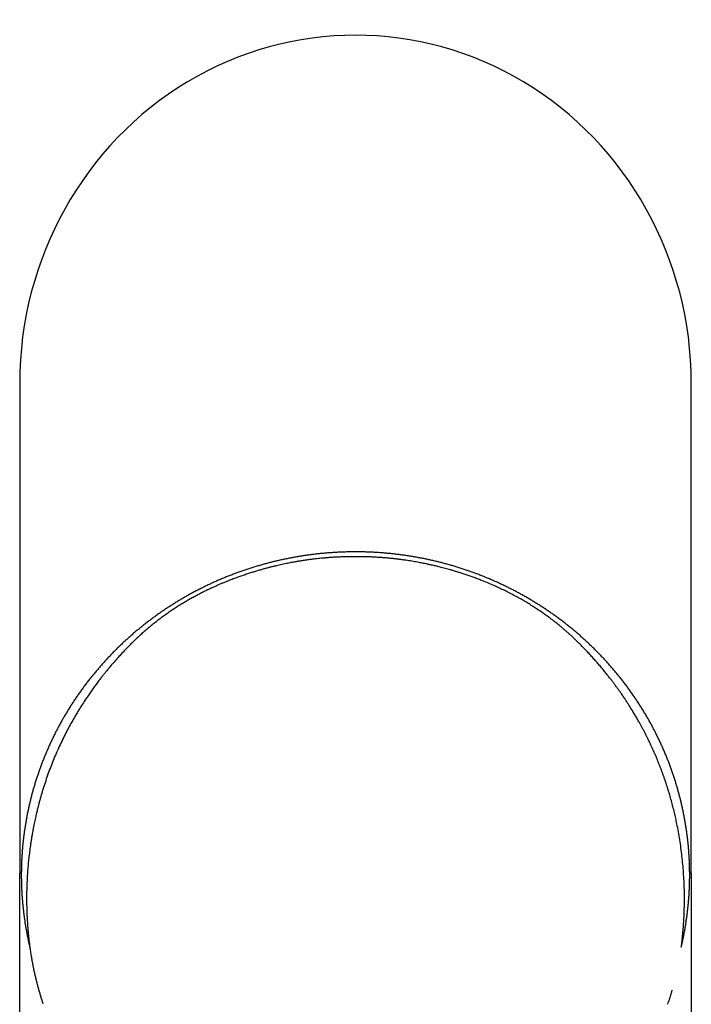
# Model space of a CAD drawing. Header units: millimetres. Extents: x 8 to 897, y 12 to 816.
# Tile 2 of 56: x 402 to 451, y 270 to 341. Entities that reach past the tile are written whole.
import ezdxf

# ---------------------------------------------------------------- set-up
doc = ezdxf.new("R2010")
doc.units = ezdxf.units.MM

msp = doc.modelspace()

# ---------------------------------------------------------------- linework, layer by layer
at = {"color": 7, "linetype": 'Continuous', "lineweight": 30}
for p, q in [((402.401, 314.723), (402.401, 279.317)), ((450.901, 279.317), (450.901, 314.723)), ((449.193, 269.887), (449.256, 270.079))]:
    msp.add_line(p, q, dxfattribs=at)
at = {"color": 7, "linetype": 'Continuous', "lineweight": 30, "flags": 128}
for points in [[(410.924, 296.348), (410.915, 296.351), (410.909, 296.35), (410.906, 296.346), (410.905, 296.345)], [(442.215, 296.495), (442.214, 296.497), (442.211, 296.501), (442.205, 296.501), (442.195, 296.498)]]:
    msp.add_lwpolyline(points, dxfattribs=at)
at = {"color": 7, "linetype": 'Continuous', "lineweight": 30}
msp.add_ellipse((426.651, 314.723), major_axis=(0, -25.105), ratio=0.965926, start_param=1.570796, end_param=4.712389, dxfattribs=at)
for points, knots in [([(428.191, 302.494), (428.137, 302.497), (427.984, 302.506), (427.729, 302.518), (427.427, 302.53), (427.125, 302.537), (426.822, 302.541), (426.52, 302.541), (426.217, 302.538), (425.915, 302.531), (425.613, 302.52), (425.311, 302.506), (425.009, 302.488), (424.707, 302.466), (424.406, 302.441), (424.105, 302.412), (423.804, 302.379), (423.504, 302.343), (423.204, 302.303), (422.905, 302.259), (422.607, 302.212), (422.309, 302.161), (422.012, 302.107), (421.715, 302.049), (421.42, 301.987), (421.125, 301.922), (420.831, 301.854), (420.538, 301.781), (420.246, 301.706), (419.955, 301.626), (419.665, 301.543), (419.376, 301.457), (419.088, 301.367), (418.801, 301.274), (418.516, 301.177), (418.232, 301.077), (417.949, 300.973), (417.668, 300.866), (417.388, 300.756), (417.109, 300.642), (416.832, 300.525), (416.556, 300.404), (416.283, 300.28), (416.01, 300.153), (415.74, 300.023), (415.471, 299.889), (415.204, 299.752), (414.938, 299.612), (414.675, 299.468), (414.413, 299.322), (414.153, 299.172), (413.896, 299.019), (413.64, 298.863), (413.386, 298.704), (413.134, 298.542), (412.885, 298.377), (412.638, 298.208), (412.393, 298.037), (412.15, 297.863), (411.909, 297.686), (411.671, 297.506), (411.435, 297.323), (411.201, 297.138), (410.97, 296.949), (410.741, 296.758), (410.515, 296.564), (410.292, 296.367), (410.071, 296.168), (409.852, 295.966), (409.636, 295.761), (409.423, 295.554), (409.213, 295.344), (409.005, 295.131), (408.8, 294.916), (408.598, 294.699), (408.399, 294.479), (408.202, 294.257), (408.009, 294.033), (407.818, 293.806), (407.631, 293.576), (407.446, 293.345), (407.264, 293.111), (407.086, 292.876), (406.91, 292.638), (406.738, 292.398), (406.568, 292.155), (406.402, 291.911), (406.239, 291.665), (406.08, 291.417), (405.923, 291.167), (405.77, 290.915), (405.62, 290.661), (405.473, 290.406), (405.33, 290.149), (405.19, 289.89), (405.053, 289.629), (404.92, 289.367), (404.79, 289.103), (404.664, 288.837), (404.541, 288.57), (404.421, 288.302), (404.305, 288.032), (404.193, 287.761), (404.084, 287.488), (403.979, 287.214), (403.877, 286.939), (403.778, 286.663), (403.684, 286.385), (403.593, 286.107), (403.505, 285.827), (403.422, 285.546), (403.341, 285.264), (403.265, 284.982), (403.192, 284.698), (403.123, 284.414), (403.057, 284.128), (402.996, 283.842), (402.938, 283.556), (402.883, 283.268), (402.833, 282.98), (402.786, 282.691), (402.743, 282.402), (402.704, 282.112), (402.668, 281.822), (402.636, 281.532), (402.608, 281.241), (402.584, 280.95), (402.564, 280.658), (402.547, 280.366), (402.534, 280.074), (402.525, 279.782), (402.52, 279.49), (402.518, 279.198), (402.52, 278.906), (402.526, 278.614), (402.536, 278.322), (402.55, 278.03), (402.567, 277.738), (402.588, 277.447), (402.613, 277.155), (402.642, 276.865), (402.675, 276.574), (402.711, 276.284), (402.751, 275.994), (402.795, 275.705), (402.842, 275.417), (402.894, 275.129), (402.949, 274.841), (403.007, 274.555), (403.07, 274.269), (403.114, 274.074), (403.139, 273.974), (403.14, 273.969)], [0, 0, 0, 0, 0.003553, 0.010284, 0.017016, 0.023747, 0.030479, 0.03721, 0.043942, 0.050673, 0.057405, 0.064136, 0.070868, 0.077599, 0.084331, 0.091062, 0.097794, 0.104525, 0.111257, 0.117988, 0.12472, 0.131451, 0.138183, 0.144914, 0.151646, 0.158377, 0.165108, 0.17184, 0.178571, 0.185303, 0.192034, 0.198765, 0.205497, 0.212228, 0.218959, 0.225691, 0.232422, 0.239153, 0.245885, 0.252616, 0.259347, 0.266078, 0.27281, 0.279541, 0.286272, 0.293003, 0.299734, 0.306466, 0.313197, 0.319928, 0.326659, 0.33339, 0.340121, 0.346852, 0.353583, 0.360314, 0.367045, 0.373776, 0.380507, 0.387238, 0.393968, 0.400699, 0.40743, 0.414161, 0.420892, 0.427622, 0.434353, 0.441084, 0.447814, 0.454545, 0.461276, 0.468006, 0.474737, 0.481467, 0.488198, 0.494928, 0.501659, 0.508389, 0.51512, 0.52185, 0.52858, 0.535311, 0.542041, 0.548771, 0.555501, 0.562232, 0.568962, 0.575692, 0.582422, 0.589152, 0.595882, 0.602612, 0.609342, 0.616072, 0.622802, 0.629532, 0.636262, 0.642992, 0.649722, 0.656452, 0.663182, 0.669911, 0.676641, 0.683371, 0.690101, 0.69683, 0.70356, 0.71029, 0.717019, 0.723749, 0.730478, 0.737208, 0.743938, 0.750667, 0.757397, 0.764126, 0.770856, 0.777585, 0.784315, 0.791044, 0.797774, 0.804503, 0.811233, 0.817962, 0.824691, 0.831421, 0.83815, 0.84488, 0.851609, 0.858338, 0.865068, 0.871797, 0.878526, 0.885256, 0.891985, 0.898715, 0.905444, 0.912173, 0.918903, 0.925632, 0.932361, 0.939091, 0.94582, 0.95255, 0.959279, 0.966009, 0.972738, 0.979467, 0.986197, 0.992926, 0.999656, 1, 1, 1, 1]), ([(426.531, 302.193), (426.417, 302.192), (426.193, 302.19), (425.863, 302.182), (425.547, 302.17), (425.245, 302.155), (424.956, 302.138), (424.685, 302.118), (424.433, 302.097), (424.197, 302.075), (423.974, 302.052), (423.762, 302.029), (423.561, 302.005), (423.373, 301.981), (423.196, 301.957), (423.03, 301.934), (422.876, 301.911), (422.734, 301.889), (422.604, 301.868), (422.482, 301.848), (422.359, 301.827), (422.226, 301.803), (422.077, 301.776), (421.912, 301.745), (421.735, 301.71), (421.545, 301.671), (421.343, 301.629), (421.134, 301.582), (420.917, 301.532), (420.694, 301.478), (420.459, 301.42), (420.215, 301.356), (419.96, 301.286), (419.694, 301.211), (419.418, 301.129), (419.132, 301.04), (418.836, 300.944), (418.532, 300.842), (418.22, 300.732), (417.9, 300.615), (417.571, 300.489), (417.349, 300.4), (417.236, 300.355)], [0, 0, 0, 0, 0.035962, 0.070487, 0.103591, 0.135285, 0.165579, 0.194484, 0.220473, 0.245239, 0.268789, 0.291127, 0.312257, 0.332182, 0.350906, 0.36843, 0.384757, 0.399889, 0.413587, 0.426138, 0.438816, 0.452648, 0.468883, 0.486466, 0.505396, 0.525675, 0.547304, 0.570286, 0.593194, 0.61731, 0.642635, 0.669175, 0.696933, 0.725915, 0.756127, 0.787578, 0.820274, 0.854227, 0.888807, 0.92462, 0.961679, 1, 1, 1, 1]), ([(435.844, 300.444), (435.738, 300.486), (435.53, 300.567), (435.222, 300.681), (434.926, 300.788), (434.64, 300.886), (434.367, 300.977), (434.109, 301.059), (433.868, 301.133), (433.642, 301.201), (433.426, 301.263), (433.221, 301.319), (433.027, 301.372), (432.843, 301.419), (432.67, 301.463), (432.508, 301.503), (432.356, 301.539), (432.216, 301.571), (432.088, 301.6), (431.967, 301.627), (431.846, 301.653), (431.713, 301.681), (431.565, 301.711), (431.4, 301.743), (431.223, 301.777), (431.032, 301.812), (430.829, 301.847), (430.617, 301.882), (430.397, 301.916), (430.17, 301.949), (429.93, 301.982), (429.679, 302.014), (429.416, 302.044), (429.14, 302.073), (428.853, 302.099), (428.554, 302.124), (428.243, 302.145), (427.921, 302.163), (427.589, 302.178), (427.247, 302.188), (426.893, 302.194), (426.653, 302.193), (426.531, 302.193)], [0, 0, 0, 0, 0.035963, 0.07049, 0.103595, 0.135289, 0.165585, 0.19449, 0.220479, 0.245246, 0.268796, 0.291134, 0.312264, 0.332189, 0.350913, 0.368437, 0.384764, 0.399895, 0.413593, 0.426144, 0.438821, 0.452653, 0.468888, 0.48647, 0.5054, 0.525678, 0.547307, 0.570287, 0.593195, 0.61731, 0.642634, 0.669173, 0.69693, 0.725911, 0.756123, 0.787573, 0.820269, 0.854222, 0.888801, 0.924616, 0.961677, 1, 1, 1, 1]), ([(450.17, 274.007), (450.18, 274.049), (450.213, 274.185), (450.265, 274.417), (450.325, 274.703), (450.382, 274.99), (450.435, 275.278), (450.484, 275.566), (450.53, 275.855), (450.572, 276.144), (450.61, 276.434), (450.644, 276.724), (450.675, 277.015), (450.702, 277.306), (450.725, 277.597), (450.744, 277.889), (450.759, 278.181), (450.771, 278.473), (450.779, 278.765), (450.783, 279.057), (450.783, 279.349), (450.78, 279.641), (450.773, 279.933), (450.762, 280.225), (450.747, 280.517), (450.728, 280.809), (450.706, 281.1), (450.679, 281.391), (450.649, 281.682), (450.616, 281.972), (450.578, 282.262), (450.537, 282.552), (450.492, 282.841), (450.443, 283.129), (450.391, 283.417), (450.334, 283.704), (450.275, 283.99), (450.211, 284.276), (450.144, 284.561), (450.072, 284.845), (449.998, 285.128), (449.919, 285.41), (449.837, 285.691), (449.752, 285.972), (449.662, 286.251), (449.569, 286.529), (449.473, 286.806), (449.373, 287.081), (449.269, 287.356), (449.162, 287.629), (449.051, 287.901), (448.937, 288.172), (448.819, 288.441), (448.698, 288.708), (448.573, 288.975), (448.445, 289.239), (448.313, 289.502), (448.178, 289.764), (448.04, 290.024), (447.898, 290.282), (447.753, 290.538), (447.605, 290.793), (447.453, 291.045), (447.298, 291.296), (447.14, 291.545), (446.979, 291.793), (446.814, 292.038), (446.646, 292.281), (446.475, 292.522), (446.301, 292.761), (446.124, 292.998), (445.944, 293.232), (445.761, 293.465), (445.575, 293.695), (445.385, 293.923), (445.193, 294.149), (444.998, 294.372), (444.8, 294.593), (444.6, 294.812), (444.396, 295.028), (444.19, 295.241), (443.981, 295.452), (443.769, 295.661), (443.554, 295.867), (443.337, 296.07), (443.117, 296.271), (442.895, 296.469), (442.67, 296.664), (442.442, 296.857), (442.213, 297.047), (441.98, 297.234), (441.745, 297.418), (441.508, 297.599), (441.269, 297.778), (441.027, 297.953), (440.783, 298.126), (440.537, 298.296), (440.288, 298.462), (440.038, 298.626), (439.785, 298.786), (439.53, 298.944), (439.273, 299.098), (439.015, 299.25), (438.754, 299.398), (438.491, 299.543), (438.227, 299.684), (437.96, 299.823), (437.692, 299.958), (437.423, 300.09), (437.151, 300.219), (436.878, 300.345), (436.603, 300.467), (436.327, 300.586), (436.049, 300.701), (435.77, 300.813), (435.489, 300.922), (435.207, 301.027), (434.923, 301.129), (434.639, 301.228), (434.353, 301.323), (434.065, 301.414), (433.777, 301.502), (433.488, 301.587), (433.197, 301.668), (432.905, 301.745), (432.613, 301.819), (432.319, 301.89), (432.025, 301.956), (431.729, 302.02), (431.433, 302.079), (431.137, 302.135), (430.839, 302.188), (430.541, 302.237), (430.242, 302.282), (429.943, 302.324), (429.643, 302.362), (429.342, 302.396), (429.042, 302.427), (428.741, 302.454), (428.457, 302.476), (428.273, 302.488), (428.191, 302.494)], [0, 0, 0, 0, 0.00315, 0.010382, 0.017614, 0.024846, 0.032078, 0.039309, 0.046541, 0.053773, 0.061005, 0.068237, 0.075469, 0.082701, 0.089932, 0.097164, 0.104396, 0.111628, 0.11886, 0.126092, 0.133323, 0.140555, 0.147787, 0.155019, 0.162251, 0.169482, 0.176714, 0.183946, 0.191178, 0.19841, 0.205641, 0.212873, 0.220105, 0.227337, 0.234569, 0.241801, 0.249033, 0.256265, 0.263496, 0.270728, 0.27796, 0.285192, 0.292424, 0.299656, 0.306888, 0.31412, 0.321352, 0.328584, 0.335817, 0.343049, 0.350281, 0.357513, 0.364745, 0.371977, 0.37921, 0.386442, 0.393674, 0.400906, 0.408139, 0.415371, 0.422604, 0.429836, 0.437068, 0.444301, 0.451533, 0.458766, 0.465998, 0.473231, 0.480464, 0.487696, 0.494929, 0.502162, 0.509394, 0.516627, 0.52386, 0.531093, 0.538326, 0.545558, 0.552791, 0.560024, 0.567257, 0.57449, 0.581723, 0.588956, 0.596189, 0.603423, 0.610656, 0.617889, 0.625122, 0.632355, 0.639588, 0.646822, 0.654055, 0.661288, 0.668522, 0.675755, 0.682989, 0.690222, 0.697455, 0.704689, 0.711922, 0.719156, 0.726389, 0.733623, 0.740857, 0.74809, 0.755324, 0.762557, 0.769791, 0.777025, 0.784259, 0.791492, 0.798726, 0.80596, 0.813194, 0.820427, 0.827661, 0.834895, 0.842129, 0.849363, 0.856597, 0.863831, 0.871065, 0.878298, 0.885532, 0.892766, 0.9, 0.907234, 0.914468, 0.921702, 0.928936, 0.93617, 0.943404, 0.950638, 0.957872, 0.965107, 0.972341, 0.979575, 0.986809, 0.994043, 1, 1, 1, 1]), ([(417.236, 300.355), (417.167, 300.326), (417.025, 300.268), (416.807, 300.175), (416.578, 300.075), (416.34, 299.968), (416.092, 299.852), (415.84, 299.731), (415.584, 299.604), (415.325, 299.471), (415.058, 299.329), (414.783, 299.178), (414.511, 299.023), (414.24, 298.863), (413.972, 298.699), (413.699, 298.527), (413.421, 298.345), (413.138, 298.152), (412.851, 297.95), (412.568, 297.742), (412.29, 297.53), (412.017, 297.315), (411.741, 297.088), (411.463, 296.851), (411.185, 296.605), (411.002, 296.435), (410.911, 296.35)], [0, 0, 0, 0, 0.029952, 0.061515, 0.094688, 0.129472, 0.165866, 0.20387, 0.241179, 0.279923, 0.320105, 0.36173, 0.404803, 0.445223, 0.486853, 0.529702, 0.57378, 0.619102, 0.665684, 0.713546, 0.758564, 0.8047, 0.85198, 0.900434, 0.950099, 1, 1, 1, 1]), ([(442.215, 296.495), (442.159, 296.546), (442.045, 296.651), (441.866, 296.81), (441.676, 296.975), (441.475, 297.145), (441.261, 297.32), (441.04, 297.496), (440.811, 297.671), (440.576, 297.847), (440.329, 298.026), (440.07, 298.207), (439.794, 298.393), (439.499, 298.585), (439.185, 298.781), (438.857, 298.978), (438.515, 299.175), (438.159, 299.371), (437.796, 299.562), (437.425, 299.747), (437.049, 299.927), (436.66, 300.104), (436.257, 300.278), (435.983, 300.388), (435.844, 300.444)], [0, 0, 0, 0, 0.030156, 0.061915, 0.095279, 0.130246, 0.166818, 0.204998, 0.24247, 0.281376, 0.321717, 0.363498, 0.406722, 0.454145, 0.503197, 0.553883, 0.606204, 0.660163, 0.715762, 0.769687, 0.825073, 0.881919, 0.940227, 1, 1, 1, 1]), ([(410.905, 296.345), (410.814, 296.258), (410.635, 296.088), (410.377, 295.833), (410.131, 295.583), (409.898, 295.34), (409.677, 295.103), (409.468, 294.873), (409.263, 294.643), (409.065, 294.414), (408.872, 294.186), (408.692, 293.968), (408.524, 293.76), (408.375, 293.572), (408.244, 293.404), (408.13, 293.254), (408.023, 293.112), (407.923, 292.978), (407.83, 292.851), (407.702, 292.674), (407.537, 292.443), (407.312, 292.118), (407.067, 291.751), (406.802, 291.338), (406.542, 290.915), (406.288, 290.484), (406.042, 290.045), (405.796, 289.587), (405.554, 289.112), (405.315, 288.617), (405.087, 288.117), (404.87, 287.609), (404.662, 287.09), (404.464, 286.559), (404.306, 286.107), (404.185, 285.738), (404.097, 285.46), (404.015, 285.19), (403.939, 284.93), (403.869, 284.68), (403.808, 284.457), (403.757, 284.259), (403.713, 284.085), (403.672, 283.918), (403.633, 283.756), (403.595, 283.595), (403.557, 283.423), (403.515, 283.237), (403.472, 283.034), (403.428, 282.82), (403.384, 282.595), (403.339, 282.36), (403.295, 282.115), (403.253, 281.863), (403.212, 281.607), (403.163, 281.284), (403.111, 280.897), (403.058, 280.446), (403.013, 280), (402.973, 279.53), (402.941, 279.039), (402.917, 278.527), (402.903, 278.022), (402.898, 277.525), (402.902, 277.035), (402.916, 276.539), (402.939, 276.035), (402.972, 275.522), (403.016, 275.011), (403.063, 274.566), (403.11, 274.184), (403.154, 273.861), (403.204, 273.532), (403.259, 273.197), (403.314, 272.889), (403.369, 272.61), (403.42, 272.359), (403.475, 272.105), (403.534, 271.849), (403.597, 271.591), (403.663, 271.334), (403.733, 271.075), (403.806, 270.818), (403.881, 270.562), (403.957, 270.317), (404.023, 270.11), (404.066, 269.985), (404.081, 269.939)], [0, 0, 0, 0, 0.012906, 0.025349, 0.037335, 0.048869, 0.059955, 0.070597, 0.080798, 0.091515, 0.101706, 0.111373, 0.120519, 0.129145, 0.135937, 0.142371, 0.148445, 0.15416, 0.159518, 0.164579, 0.176508, 0.188549, 0.205039, 0.221754, 0.238685, 0.255811, 0.272988, 0.290166, 0.308895, 0.327601, 0.346283, 0.36511, 0.384175, 0.403503, 0.423096, 0.433259, 0.443318, 0.45299, 0.462269, 0.471156, 0.47965, 0.486049, 0.492205, 0.498118, 0.503789, 0.509342, 0.515187, 0.521918, 0.529035, 0.536537, 0.544426, 0.552702, 0.561207, 0.570079, 0.579048, 0.587975, 0.603809, 0.619507, 0.635067, 0.650486, 0.668653, 0.686597, 0.704315, 0.721806, 0.739084, 0.756201, 0.774494, 0.792811, 0.81114, 0.829472, 0.840994, 0.852692, 0.864695, 0.877, 0.889602, 0.898783, 0.908112, 0.917591, 0.927224, 0.937011, 0.946848, 0.956393, 0.966527, 0.976281, 0.985656, 0.994656, 1, 1, 1, 1]), ([(450.199, 274.22), (450.204, 274.257), (450.232, 274.461), (450.272, 274.832), (450.319, 275.333), (450.356, 275.832), (450.384, 276.366), (450.402, 276.936), (450.407, 277.544), (450.399, 278.155), (450.377, 278.769), (450.34, 279.385), (450.291, 279.99), (450.23, 280.585), (450.157, 281.167), (450.072, 281.749), (449.973, 282.329), (449.873, 282.851), (449.773, 283.318), (449.679, 283.731), (449.575, 284.15), (449.462, 284.577), (449.36, 284.936), (449.274, 285.225), (449.207, 285.443), (449.137, 285.663), (449.065, 285.884), (448.99, 286.106), (448.914, 286.325), (448.838, 286.536), (448.761, 286.745), (448.684, 286.95), (448.606, 287.151), (448.531, 287.339), (448.464, 287.504), (448.405, 287.646), (448.353, 287.769), (448.302, 287.888), (448.242, 288.027), (448.168, 288.194), (448.079, 288.391), (447.981, 288.602), (447.875, 288.826), (447.769, 289.043), (447.666, 289.251), (447.567, 289.445), (447.464, 289.642), (447.361, 289.837), (447.257, 290.027), (447.136, 290.245), (446.997, 290.491), (446.839, 290.76), (446.684, 291.018), (446.531, 291.264), (446.382, 291.5), (446.26, 291.688), (446.163, 291.835), (446.089, 291.948), (446.007, 292.068), (445.92, 292.196), (445.824, 292.335), (445.72, 292.484), (445.605, 292.645), (445.483, 292.814), (445.353, 292.991), (445.214, 293.176), (445.058, 293.381), (444.882, 293.607), (444.684, 293.854), (444.474, 294.11), (444.258, 294.366), (444.038, 294.621), (443.815, 294.873), (443.579, 295.131), (443.332, 295.395), (443.072, 295.664), (442.799, 295.938), (442.513, 296.217), (442.315, 296.401), (442.215, 296.495)], [0, 0, 0, 0, 0.004751, 0.026271, 0.047532, 0.068541, 0.089475, 0.114831, 0.140163, 0.165506, 0.190909, 0.216354, 0.241821, 0.265837, 0.28984, 0.31382, 0.337764, 0.361657, 0.378664, 0.395761, 0.41322, 0.431062, 0.449296, 0.458397, 0.467595, 0.476892, 0.48629, 0.495789, 0.50522, 0.514253, 0.522879, 0.532057, 0.540723, 0.548876, 0.556514, 0.562153, 0.567472, 0.572516, 0.577756, 0.585795, 0.594486, 0.603825, 0.613813, 0.624446, 0.632913, 0.641749, 0.650786, 0.659651, 0.668331, 0.676829, 0.689814, 0.702353, 0.714447, 0.726099, 0.737311, 0.748085, 0.753137, 0.758569, 0.764401, 0.770633, 0.777267, 0.78474, 0.792668, 0.801054, 0.809897, 0.8192, 0.828963, 0.84106, 0.853799, 0.867179, 0.881202, 0.894265, 0.90784, 0.921927, 0.936525, 0.951633, 0.967249, 0.983373, 1, 1, 1, 1]), ([(402.401, 201.82), (402.401, 201.941), (402.401, 202.196), (402.401, 202.6), (402.401, 203.045), (402.401, 203.532), (402.401, 204.057), (402.401, 204.619), (402.401, 205.219), (402.401, 205.859), (402.401, 206.529), (402.401, 207.228), (402.401, 207.954), (402.401, 208.717), (402.401, 209.517), (402.401, 210.348), (402.401, 211.211), (402.401, 212.104), (402.401, 213.033), (402.401, 214.004), (402.401, 215.018), (402.401, 216.076), (402.401, 217.171), (402.401, 218.303), (402.401, 219.472), (402.401, 220.678), (402.401, 221.921), (402.401, 223.201), (402.401, 224.518), (402.401, 225.872), (402.401, 227.263), (402.401, 228.691), (402.401, 230.156), (402.401, 231.672), (402.401, 233.24), (402.401, 234.859), (402.401, 236.324), (402.401, 237.627), (402.401, 238.714), (402.401, 239.473), (402.401, 239.9), (402.401, 240.033), (402.401, 240.167), (402.401, 240.301), (402.401, 240.435), (402.401, 240.963), (402.401, 241.873), (402.401, 243.152), (402.401, 244.395), (402.401, 245.601), (402.401, 246.771), (402.401, 247.905), (402.401, 249.037), (402.401, 250.165), (402.401, 251.287), (402.401, 252.364), (402.401, 253.398), (402.401, 254.387), (402.401, 255.333), (402.401, 256.235), (402.401, 257.093), (402.401, 257.907), (402.401, 258.586), (402.401, 259.139), (402.401, 259.453), (402.401, 259.634), (402.401, 259.687), (402.401, 259.74), (402.401, 259.793), (402.401, 259.845), (402.401, 259.901), (402.401, 260.108), (402.401, 260.974), (402.401, 262.505), (402.401, 264.537), (402.401, 266.549), (402.401, 268.517), (402.401, 270.443), (402.401, 272.314), (402.401, 274.132), (402.401, 275.897), (402.401, 277.621), (402.401, 278.756), (402.401, 279.317)], [0, 0, 0, 0, 0.004655, 0.009849, 0.015581, 0.021851, 0.02866, 0.035871, 0.043601, 0.05185, 0.060619, 0.069506, 0.078869, 0.088709, 0.099025, 0.109818, 0.120882, 0.132405, 0.144388, 0.156831, 0.170001, 0.183651, 0.197778, 0.212385, 0.227469, 0.243033, 0.259075, 0.275596, 0.292595, 0.310073, 0.328029, 0.346464, 0.365378, 0.38477, 0.405177, 0.426089, 0.447505, 0.461916, 0.476547, 0.489604, 0.491327, 0.493052, 0.49478, 0.496511, 0.498246, 0.499983, 0.516964, 0.533477, 0.54952, 0.565096, 0.580202, 0.59484, 0.609009, 0.624053, 0.638531, 0.652441, 0.665784, 0.67856, 0.690769, 0.70241, 0.713485, 0.723992, 0.733932, 0.739773, 0.745398, 0.74609, 0.746779, 0.747464, 0.748146, 0.748824, 0.749499, 0.750303, 0.75684, 0.783041, 0.809558, 0.835515, 0.860913, 0.885752, 0.910032, 0.933333, 0.956095, 0.978317, 1, 1, 1, 1]), ([(450.901, 279.317), (450.901, 278.798), (450.901, 277.749), (450.901, 276.159), (450.901, 274.532), (450.901, 272.87), (450.901, 271.172), (450.901, 269.438), (450.901, 267.653), (450.901, 265.815), (450.901, 263.924), (450.901, 262.167), (450.901, 261.014), (450.901, 260.477), (450.901, 260.397), (450.901, 260.316), (450.901, 260.236), (450.901, 260.155), (450.901, 260.075), (450.901, 259.997), (450.901, 259.85), (450.901, 259.525), (450.901, 259.009), (450.901, 258.326), (450.901, 257.571), (450.901, 256.738), (450.901, 255.862), (450.901, 254.942), (450.901, 253.984), (450.901, 252.988), (450.901, 251.956), (450.901, 250.882), (450.901, 249.765), (450.901, 248.606), (450.901, 247.404), (450.901, 246.16), (450.901, 244.928), (450.901, 243.71), (450.901, 242.56), (450.901, 241.758), (450.901, 241.315), (450.901, 241.192), (450.901, 241.068), (450.901, 240.944), (450.901, 240.82), (450.901, 240.695), (450.901, 240.049), (450.901, 238.893), (450.901, 237.241), (450.901, 235.624), (450.901, 234.044), (450.901, 232.501), (450.901, 231.021), (450.901, 229.604), (450.901, 228.248), (450.901, 226.925), (450.901, 225.634), (450.901, 224.375), (450.901, 223.148), (450.901, 221.953), (450.901, 220.791), (450.901, 219.661), (450.901, 218.57), (450.901, 217.517), (450.901, 216.501), (450.901, 215.517), (450.901, 214.516), (450.901, 213.503), (450.901, 212.48), (450.901, 211.499), (450.901, 210.56), (450.901, 209.668), (450.901, 208.821), (450.901, 208.021), (450.901, 207.26), (450.901, 206.536), (450.901, 205.848), (450.901, 205.197), (450.901, 204.588), (450.901, 204.021), (450.901, 203.498), (450.901, 203.019), (450.901, 202.584), (450.901, 202.189), (450.901, 201.939), (450.901, 201.82)], [0, 0, 0, 0, 0.020051, 0.040564, 0.06154, 0.082978, 0.104878, 0.127241, 0.150066, 0.173981, 0.198383, 0.223273, 0.241985, 0.243022, 0.244059, 0.245098, 0.246137, 0.247177, 0.248218, 0.24926, 0.25017, 0.253915, 0.261831, 0.270171, 0.280348, 0.291094, 0.302406, 0.314285, 0.326732, 0.339508, 0.352832, 0.366703, 0.381121, 0.396086, 0.411598, 0.427657, 0.444264, 0.45933, 0.47482, 0.488802, 0.490392, 0.491986, 0.493584, 0.495186, 0.496792, 0.498403, 0.500017, 0.521822, 0.543157, 0.564024, 0.584421, 0.60435, 0.62381, 0.641728, 0.659229, 0.676313, 0.69298, 0.709231, 0.725064, 0.740481, 0.75548, 0.770063, 0.784229, 0.797736, 0.810841, 0.823544, 0.835844, 0.849574, 0.862766, 0.87542, 0.887535, 0.899112, 0.909958, 0.920285, 0.930092, 0.93938, 0.948304, 0.956689, 0.964536, 0.971844, 0.978615, 0.98474, 0.990346, 0.995433, 1, 1, 1, 1]), ([(449.266, 270.06), (449.269, 270.068), (449.275, 270.086), (449.286, 270.121), (449.301, 270.169), (449.321, 270.232), (449.345, 270.307), (449.372, 270.396), (449.401, 270.488), (449.429, 270.582), (449.457, 270.677), (449.487, 270.775), (449.509, 270.852), (449.521, 270.895), (449.524, 270.904)], [0, 0, 0, 0, 0.0251851, 0.0608699, 0.1180631, 0.1911862, 0.2803669, 0.3856766, 0.5071616, 0.6110254, 0.7243847, 0.8456813, 0.9674272, 1, 1, 1, 1])]:
    msp.add_open_spline(points, degree=3, knots=knots, dxfattribs=at)

doc.saveas('drawing.dxf')
